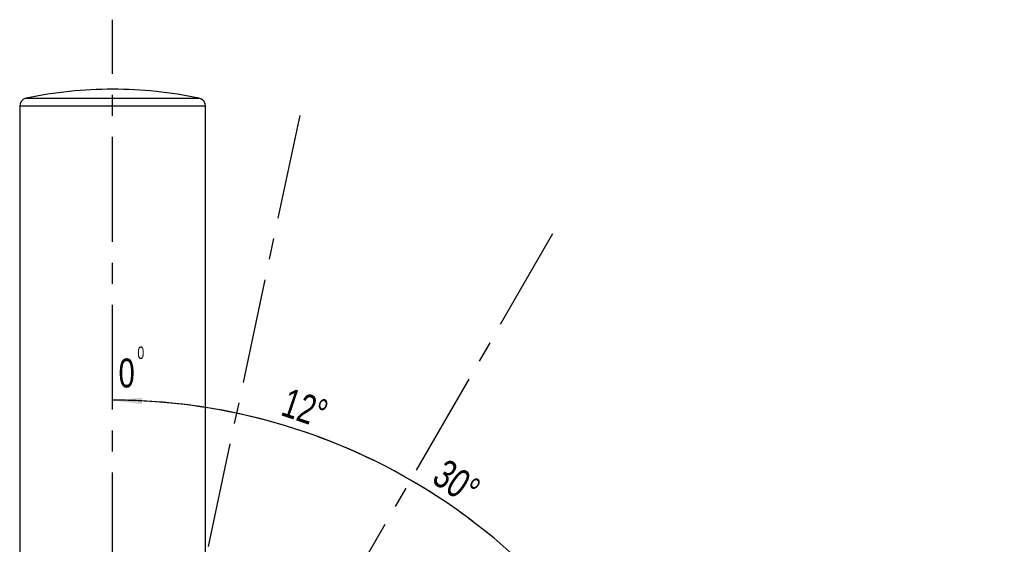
# Model space of a CAD drawing. Header units: millimetres. Extents: x 0 to 594, y 0 to 420.
# Tile 5 of 14: x 281 to 400, y 212 to 276. Entities that reach past the tile are written whole.
import ezdxf

# ---------------------------------------------------------------- set-up
doc = ezdxf.new("R2010")
doc.units = ezdxf.units.MM
doc.linetypes.add('CENTERX2', pattern=[20.32, 12.7, -2.54, 2.54, -2.54])
doc.layers.add('ОСЕВЫЕ', color=7, linetype='Continuous')
doc.styles.add('SLDTEXTSTYLE0', font='TXT', dxfattribs={"width": 0.75})
doc.dimstyles.new('SLDDIMSTYLE2', dxfattribs={"dimtxt": 3.5, "dimasz": 3.556, "dimexe": 0, "dimexo": 0.0625, "dimgap": 0.875, "dimtad": 1, "dimdec": 4, "dimlfac": 2, "dimzin": 12, "dimdsep": 46, "dimtxsty": 'SLDTEXTSTYLE0', "dimsah": 1, "dimcen": 0.09, "dimsd2": 1, "dimazin": 3, "dimtfac": 1, "dimtofl": 0, "dimtmove": 0, "dimatfit": 3, "dimfxl": 0, "dimfrac": 2, "dimtolj": 1, "dimtzin": 12, "dimarcsym": 0})
doc.dimstyles.new('SLDDIMSTYLE3', dxfattribs={"dimtxt": 3.5, "dimasz": 3.556, "dimexe": 0, "dimexo": 0.0625, "dimgap": 0.875, "dimtad": 1, "dimdec": 4, "dimlfac": 2, "dimzin": 12, "dimdsep": 46, "dimtxsty": 'SLDTEXTSTYLE0', "dimblk1": 'NONE', "dimsah": 1, "dimcen": 0.09, "dimazin": 3, "dimtfac": 1, "dimtofl": 0, "dimtmove": 0, "dimatfit": 3, "dimldrblk": 'NONE', "dimfxl": 0, "dimfrac": 2, "dimtolj": 1, "dimtzin": 12, "dimarcsym": 0})
doc.dimstyles.new('SLDDIMSTYLE4', dxfattribs={"dimtxt": 3.5, "dimasz": 3.556, "dimexe": 0, "dimexo": 0.0625, "dimgap": 0.875, "dimtad": 1, "dimdec": 4, "dimlfac": 2, "dimzin": 12, "dimdsep": 46, "dimtxsty": 'SLDTEXTSTYLE0', "dimsah": 1, "dimcen": 0.09, "dimazin": 3, "dimtfac": 1, "dimtofl": 0, "dimtmove": 0, "dimatfit": 3, "dimfxl": 0, "dimfrac": 2, "dimtolj": 1, "dimtzin": 12, "dimarcsym": 0})

# ---------------------------------------------------------------- blocks, each defined once
blk = doc.blocks.new('_D_3')
at = {"layer": 'ОСЕВЫЕ'}
blk.add_arc((292.53, 157.37), 72.12, 78, 90, dxfattribs=at)
blk.add_solid([(292.53, 229.48), (296.07, 229.02), (296.09, 229.78)], dxfattribs=at)
at = {"layer": 'ОСЕВЫЕ', "insert": (313.85, 231.05), "char_height": 3.5, "attachment_point": 1, "rotation": 341.2322, "style": 'SLDTEXTSTYLE0'}
blk.add_mtext('12°', dxfattribs=at)
blk = doc.blocks.new('_D_4')
at = {"layer": 'ОСЕВЫЕ'}
for start, end in [(60, 90), (52.7483, 60)]:
    blk.add_arc((292.53, 157.37), 72.12, start, end, dxfattribs=at)
blk.add_solid([(292.53, 229.48), (296.07, 229.02), (296.09, 229.78)], dxfattribs=at)
at = {"layer": 'ОСЕВЫЕ', "insert": (332.98, 222.54), "char_height": 3.5, "attachment_point": 1, "rotation": 325.5423, "style": 'SLDTEXTSTYLE0'}
blk.add_mtext('30°', dxfattribs=at)
blk = doc.blocks.new('_None')
blk = doc.blocks.new('_D_5')
at = {"layer": 'ОСЕВЫЕ'}
blk.add_arc((292.53, 157.37), 72.12, 15, 90, dxfattribs=at)
for points in [[(292.53, 229.48), (296.07, 229.02), (296.09, 229.78)], [(362.19, 176.03), (361.55, 179.55), (360.82, 179.34)]]:
    blk.add_solid(points, dxfattribs=at)
at = {"layer": 'ОСЕВЫЕ', "insert": (363.78, 185.79), "char_height": 3.5, "attachment_point": 1, "rotation": 289.116, "style": 'SLDTEXTSTYLE0'}
blk.add_mtext('75°', dxfattribs=at)

msp = doc.modelspace()

# ---------------------------------------------------------------- linework, layer by layer
at = {"color": 8, "linetype": 'Continuous', "lineweight": 25}
for p, q in [((282.075375, 266.041722), (292.529355, 266.041722)), ((292.529355, 266.041722), (302.983335, 266.041722)), ((292.529355, 265.062747), (281.279355, 265.062747)), ((303.779355, 265.062747), (292.529355, 265.062747))]:
    msp.add_line(p, q, dxfattribs=at)
at = {"color": 7, "linetype": 'Continuous', "lineweight": 25}
for p, q in [((281.279355, 265.062747), (281.279355, 200.619252)), ((303.779355, 200.619252), (303.779355, 265.062747))]:
    msp.add_line(p, q, dxfattribs=at)
for centre, radius, start, end in [((292.529355, 215.869252), 51.25, 90, 101.76980156), ((292.529355, 215.869252), 51.25, 78.23019844, 90), ((282.279355, 265.062747), 1, 101.76980156, 180), ((302.779355, 265.062747), 1, 0, 78.23019844)]:
    msp.add_arc(centre, radius, start, end, dxfattribs=at)
at = {"layer": 'ОСЕВЫЕ', "linetype": 'CENTERX2'}
for p, q in [((292.529355, 126.749012), (292.529355, 275.536097)), ((315.183625, 263.949211), (292.529355, 157.369252)), ((345.796135, 249.630022), (292.529355, 157.369252))]:
    msp.add_line(p, q, dxfattribs=at)

# ---------------------------------------------------------------- texts
at = {"layer": 'ОСЕВЫЕ', "attachment_point": 1, "style": 'SLDTEXTSTYLE0'}
for insert, char_height in [((295.521303, 235.982116), 1.5), ((293.252841, 234.530669), 3.5)]:
    msp.add_mtext('0', dxfattribs=dict(at, insert=insert, char_height=char_height))

# ---------------------------------------------------------------- dimensions: what is measured, and where the dimension line sits
at = {"layer": 'ОСЕВЫЕ'}
for base, line1, line2, dimstyle, picture, middle in [((300.067482, 229.089744), ((315.183625, 263.949211), (292.529355, 157.369252)), ((292.529355, 126.749012), (292.529355, 275.536097)), 'SLDDIMSTYLE2', '_D_3', (315.731391, 225.650419)), ((311.194232, 227.027522), ((345.796135, 249.630022), (292.529355, 157.369252)), ((292.529355, 126.749012), (292.529355, 275.536097)), 'SLDDIMSTYLE3', '_D_4', (333.33221, 216.831671)), ((336.430519, 214.582363), ((400.470939, 186.292112), (292.529355, 157.369252)), ((292.529355, 275.536097), (292.529355, 126.749012)), 'SLDDIMSTYLE4', '_D_5', (360.668288, 180.985732))]:
    dim = msp.add_angular_dim_2l(base=base, line1=line1, line2=line2, dimstyle=dimstyle, dxfattribs=at)
    dim.commit()
    dim.dimension.update_dxf_attribs({"geometry": picture, "text_midpoint": middle, "dimtype": 162})

doc.saveas('drawing.dxf')
